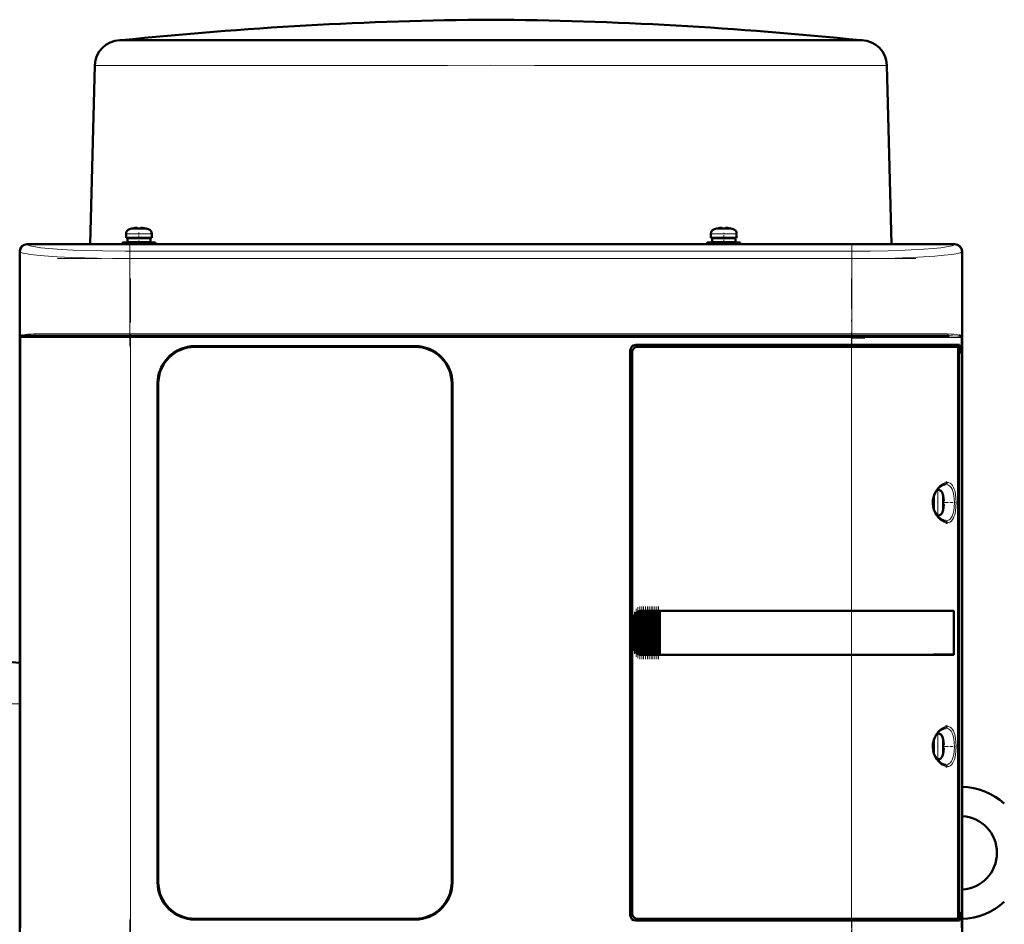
# Model space of a CAD drawing. Extents: x -1595 to 1972, y -1674 to 620.
# Tile 42 of 55: x 183 to 452, y 374 to 620. Entities that reach past the tile are written whole.
import ezdxf

# ---------------------------------------------------------------- set-up
doc = ezdxf.new("R2010")
doc.units = 0
doc.linetypes.add('DASHDOT', pattern=[18.5, 12, -3, 0.5, -3])

msp = doc.modelspace()

# ---------------------------------------------------------------- linework, layer by layer
at = {"color": 7, "lineweight": 50}
for p, q in [((210.56, 614.65), (210.35, 614.64)), ((210.81, 614.67), (210.56, 614.65)), ((210.81, 614.67), (311.56, 614.67)), ((210.81, 614.64), (229.2, 614.64)), ((229.2, 614.64), (236.84, 614.64)), ((236.84, 614.64), (300, 614.64)), ((311.56, 614.67), (359.86, 614.67)), ((323.11, 614.64), (393.92, 614.64)), ((359.86, 614.67), (412.3, 614.67)), ((393.92, 614.64), (399.18, 614.64)), ((399.18, 614.64), (412.31, 614.64)), ((412.3, 614.67), (412.55, 614.65)), ((412.55, 614.65), (412.76, 614.64)), ((203.56, 607.83), (202.28, 559.05)), ((419.55, 607.83), (420.83, 559.05)), ((212.07, 560.78), (212.07, 561.91)), ((213.65, 563.3), (213.64, 563.32)), ((214.63, 563.46), (214.8, 563.48)), ((215.07, 563.46), (215.07, 563.3)), ((216.07, 563.46), (216.07, 563.3)), ((217.5, 563.32), (217.49, 563.3)), ((219.07, 561.91), (219.07, 560.78)), ((371.57, 561.91), (371.57, 560.78)), ((373.14, 563.32), (373.15, 563.3)), ((374.57, 563.46), (374.57, 563.3)), ((375.57, 563.46), (375.57, 563.3)), ((376.99, 563.3), (377, 563.32)), ((378.57, 560.78), (378.57, 561.91)), ((185.07, 559.05), (190.86, 559.05)), ((438.04, 559.02), (185.09, 559.02)), ((190.86, 559.05), (190.87, 559.02)), ((190.86, 559.04), (195.27, 559.04)), ((195.26, 559.02), (195.27, 559.05)), ((195.27, 559.05), (314.86, 559.05)), ((215.57, 559.48), (211.07, 559.48)), ((211.07, 559.05), (211.07, 559.48)), ((212.07, 560.78), (215.57, 560.78)), ((215.57, 560.68), (212.42, 560.68)), ((212.42, 560.68), (212.42, 559.58)), ((215.57, 559.58), (212.42, 559.58)), ((213.57, 560.68), (213.57, 560.78)), ((213.57, 559.48), (213.57, 559.58)), ((219.07, 560.78), (215.57, 560.78)), ((215.57, 560.68), (218.72, 560.68)), ((215.57, 559.58), (218.72, 559.58)), ((215.57, 559.48), (220.07, 559.48)), ((217.57, 560.68), (217.57, 560.78)), ((217.57, 559.48), (217.57, 559.58)), ((218.72, 560.68), (218.72, 559.58)), ((220.07, 559.48), (220.07, 559.05)), ((314.86, 559.05), (314.87, 559.02)), ((314.86, 559.04), (319.27, 559.04)), ((319.26, 559.02), (319.27, 559.05)), ((319.27, 559.05), (427.86, 559.05)), ((370.57, 559.48), (375.07, 559.48)), ((370.57, 559.48), (370.57, 559.05)), ((371.57, 560.78), (375.07, 560.78)), ((371.92, 560.68), (375.07, 560.68)), ((371.92, 559.58), (371.92, 560.68)), ((375.07, 559.58), (371.92, 559.58)), ((373.07, 560.78), (373.07, 560.68)), ((373.07, 559.58), (373.07, 559.48)), ((375.07, 560.78), (378.57, 560.78)), ((378.22, 560.68), (375.07, 560.68)), ((378.22, 559.58), (375.07, 559.58)), ((379.57, 559.48), (375.07, 559.48)), ((377.07, 560.78), (377.07, 560.68)), ((377.07, 559.58), (377.07, 559.48)), ((378.22, 559.58), (378.22, 560.68)), ((379.57, 559.05), (379.57, 559.48)), ((427.86, 559.05), (427.87, 559.02)), ((427.86, 559.04), (432.27, 559.04)), ((432.26, 559.02), (432.27, 559.05)), ((432.27, 559.05), (438.07, 559.05)), ((183.07, 549.25), (183.07, 557.05)), ((183.09, 557.03), (183.09, 349.07)), ((440.04, 349.07), (440.04, 557.03)), ((440.07, 557.05), (440.07, 549.25)), ((183.07, 544.85), (183.07, 549.25)), ((183.09, 549.25), (183.07, 549.25)), ((440.07, 549.25), (440.04, 549.25)), ((440.06, 549.25), (440.06, 544.85)), ((183.07, 457.25), (183.07, 544.85)), ((183.07, 544.85), (183.09, 544.85)), ((440.04, 544.85), (440.07, 544.85)), ((440.07, 544.85), (440.07, 457.25)), ((213.28, 534.05), (186.61, 534.05)), ((409.85, 534.05), (213.28, 534.05)), ((429.95, 534.05), (409.85, 534.05)), ((410.03, 533.55), (413.57, 533.55)), ((436.53, 534.05), (429.95, 534.05)), ((439.62, 534.05), (439.68, 534.03)), ((439.73, 533.77), (439.68, 533.8)), ((439.73, 533.76), (439.69, 533.79)), ((230.87, 531.25), (290.87, 531.25)), ((290.87, 531.05), (230.87, 531.05)), ((349.57, 376.05), (349.57, 530.05)), ((350.07, 529.55), (350.07, 376.55)), ((351.07, 531.55), (409.85, 531.55)), ((409.85, 531.05), (351.56, 531.05)), ((439.34, 531.55), (409.85, 531.55)), ((409.85, 531.05), (438.78, 531.05)), ((439.04, 531.05), (438.79, 531.05)), ((439.04, 531.05), (438.86, 531)), ((439.02, 376.02), (439.02, 530.08)), ((439.02, 529.25), (439.34, 529.25)), ((439.02, 529.21), (439.14, 529.21)), ((439.04, 531.55), (439.04, 531.05)), ((439.34, 529.25), (439.14, 529.21)), ((439.14, 529.21), (439.14, 376.88)), ((439.34, 529.25), (439.34, 531.55)), ((220.67, 385.05), (220.67, 521.05)), ((220.87, 521.05), (220.87, 385.05)), ((300.87, 385.05), (300.87, 521.05)), ((301.07, 521.05), (301.07, 385.05)), ((433.25, 492.05), (433.46, 492.05)), ((432.23, 488.55), (432.23, 490.01)), ((432.33, 488.55), (432.33, 490.34)), ((434.86, 490.47), (434.88, 490.48)), ((435.01, 489.05), (434.86, 489.05)), ((432.23, 488.55), (432.23, 487.09)), ((432.33, 488.55), (432.33, 486.76)), ((435.01, 488.05), (434.86, 488.05)), ((434.88, 486.62), (434.86, 486.63)), ((433.46, 485.05), (433.25, 485.05)), ((183.07, 452.85), (183.07, 457.25)), ((183.09, 457.25), (183.07, 457.25)), ((350.57, 449.05), (350.57, 457.05)), ((350.94, 447.96), (350.94, 458.14)), ((351.08, 458.31), (351.23, 458.48)), ((351.45, 447.42), (351.45, 458.67)), ((351.59, 458.75), (351.74, 458.84)), ((351.96, 447.16), (351.96, 458.94)), ((352.1, 458.98), (352.25, 459.01)), ((352.47, 459.04), (352.61, 459.05)), ((352.47, 447.05), (352.47, 459.04)), ((352.64, 459.05), (352.57, 459.05)), ((352.64, 459.05), (352.61, 459.05)), ((352.64, 459.05), (352.76, 459.05)), ((352.98, 459.05), (352.76, 459.05)), ((352.98, 447.05), (352.98, 459.05)), ((353.12, 459.05), (352.98, 459.05)), ((353.12, 459.05), (353.19, 459.05)), ((353.19, 459.05), (353.27, 459.05)), ((353.49, 459.05), (353.27, 459.05)), ((353.49, 447.05), (353.49, 459.05)), ((353.63, 459.05), (353.49, 459.05)), ((353.63, 459.05), (353.7, 459.05)), ((353.7, 459.05), (353.78, 459.05)), ((354, 459.05), (353.78, 459.05)), ((354, 447.05), (354, 459.05)), ((354.14, 459.05), (354, 459.05)), ((354.14, 459.05), (354.21, 459.05)), ((354.21, 459.05), (354.29, 459.05)), ((354.51, 459.05), (354.29, 459.05)), ((354.51, 447.05), (354.51, 459.05)), ((354.65, 459.05), (354.51, 459.05)), ((354.65, 459.05), (354.72, 459.05)), ((354.72, 459.05), (354.8, 459.05)), ((355.02, 459.05), (354.8, 459.05)), ((355.02, 447.05), (355.02, 459.05)), ((355.16, 459.05), (355.02, 459.05)), ((355.16, 459.05), (355.23, 459.05)), ((355.23, 459.05), (355.31, 459.05)), ((355.53, 459.05), (355.31, 459.05)), ((355.53, 447.05), (355.53, 459.05)), ((355.67, 459.05), (355.53, 459.05)), ((355.67, 459.05), (355.74, 459.05)), ((355.74, 459.05), (355.82, 459.05)), ((356.04, 459.05), (355.82, 459.05)), ((356.04, 447.05), (356.04, 459.05)), ((356.18, 459.05), (356.04, 459.05)), ((356.18, 459.05), (356.25, 459.05)), ((356.25, 459.05), (356.33, 459.05)), ((356.55, 459.05), (356.33, 459.05)), ((356.55, 447.05), (356.55, 459.05)), ((356.69, 459.05), (356.55, 459.05)), ((356.69, 459.05), (356.76, 459.05)), ((356.76, 459.05), (356.84, 459.05)), ((357.06, 459.05), (356.84, 459.05)), ((357.06, 447.05), (357.06, 459.05)), ((357.19, 459.05), (357.06, 459.05)), ((357.19, 459.05), (357.27, 459.05)), ((357.27, 459.05), (357.35, 459.05)), ((357.52, 459.05), (357.35, 459.05)), ((357.52, 459.05), (357.52, 447.05)), ((357.57, 459.05), (357.52, 459.05)), ((357.57, 459.05), (409.85, 459.05)), ((357.59, 459.02), (357.57, 459.05)), ((357.59, 459.02), (409.85, 459.02)), ((357.59, 447.07), (357.59, 459.02)), ((357.59, 459.02), (409.85, 459.02)), ((437.83, 459.05), (409.85, 459.05)), ((411.61, 459.02), (409.9, 459.02)), ((412.53, 459.02), (411.94, 459.02)), ((412.6, 459.02), (412.53, 459.02)), ((415.59, 459.02), (415.51, 459.02)), ((421.37, 459.02), (415.59, 459.02)), ((437.83, 459.05), (437.53, 458.98)), ((437.79, 447.12), (437.79, 458.98)), ((437.83, 459.05), (437.83, 447.05)), ((440.07, 457.25), (440.04, 457.25)), ((440.06, 457.25), (440.06, 452.85)), ((183.07, 361.25), (183.07, 452.85)), ((183.07, 452.85), (183.09, 452.85)), ((440.04, 452.85), (440.07, 452.85)), ((440.07, 452.85), (440.07, 361.25)), ((351.23, 447.62), (351.08, 447.79)), ((351.74, 447.26), (351.59, 447.34)), ((352.25, 447.09), (352.1, 447.12)), ((352.61, 447.05), (352.47, 447.05)), ((352.64, 447.05), (352.57, 447.05)), ((352.61, 447.05), (352.64, 447.05)), ((352.64, 447.05), (352.76, 447.05)), ((352.98, 447.05), (352.76, 447.05)), ((353.12, 447.05), (352.98, 447.05)), ((353.12, 447.05), (353.19, 447.05)), ((353.19, 447.05), (353.27, 447.05)), ((353.49, 447.05), (353.27, 447.05)), ((353.63, 447.05), (353.49, 447.05)), ((353.63, 447.05), (353.7, 447.05)), ((353.7, 447.05), (353.78, 447.05)), ((354, 447.05), (353.78, 447.05)), ((354.14, 447.05), (354, 447.05)), ((354.14, 447.05), (354.21, 447.05)), ((354.21, 447.05), (354.29, 447.05)), ((354.51, 447.05), (354.29, 447.05)), ((354.65, 447.05), (354.51, 447.05)), ((354.65, 447.05), (354.72, 447.05)), ((354.72, 447.05), (354.8, 447.05)), ((355.02, 447.05), (354.8, 447.05)), ((355.16, 447.05), (355.02, 447.05)), ((355.16, 447.05), (355.23, 447.05)), ((355.23, 447.05), (355.31, 447.05)), ((355.53, 447.05), (355.31, 447.05)), ((355.67, 447.05), (355.53, 447.05)), ((355.67, 447.05), (355.74, 447.05)), ((355.74, 447.05), (355.82, 447.05)), ((356.04, 447.05), (355.82, 447.05)), ((356.18, 447.05), (356.04, 447.05)), ((356.18, 447.05), (356.25, 447.05)), ((356.25, 447.05), (356.33, 447.05)), ((356.55, 447.05), (356.33, 447.05)), ((356.69, 447.05), (356.55, 447.05)), ((356.69, 447.05), (356.76, 447.05)), ((356.76, 447.05), (356.84, 447.05)), ((357.06, 447.05), (356.84, 447.05)), ((357.19, 447.05), (357.06, 447.05)), ((357.19, 447.05), (357.27, 447.05)), ((357.27, 447.05), (357.35, 447.05)), ((357.52, 447.05), (357.35, 447.05)), ((357.52, 447.05), (357.57, 447.05)), ((357.57, 447.05), (357.59, 447.07)), ((409.85, 447.05), (357.57, 447.05)), ((357.59, 447.07), (409.85, 447.07)), ((437.83, 447.05), (409.85, 447.05)), ((412.36, 447.07), (412.53, 447.07)), ((415.29, 447.07), (415.59, 447.07)), ((415.59, 447.07), (416.32, 447.07)), ((418.48, 447.07), (421.37, 447.08)), ((421.37, 447.08), (421.69, 447.08)), ((437.83, 447.05), (437.53, 447.11)), ((433.25, 425.55), (433.46, 425.55)), ((432.23, 422.05), (432.23, 423.51)), ((432.23, 422.05), (432.23, 420.59)), ((432.33, 423.84), (432.33, 422.05)), ((432.33, 420.26), (432.33, 422.05)), ((434.86, 423.97), (434.88, 423.98)), ((435.01, 422.55), (434.86, 422.55)), ((435.01, 421.55), (434.86, 421.55)), ((434.88, 420.12), (434.86, 420.13)), ((433.46, 418.55), (433.25, 418.55)), ((439.02, 376.88), (439.14, 376.88)), ((439.34, 376.85), (439.02, 376.85)), ((439.14, 376.88), (439.34, 376.85)), ((439.34, 374.55), (439.34, 376.85)), ((230.87, 375.05), (290.87, 375.05)), ((290.87, 374.85), (230.87, 374.85)), ((409.85, 374.55), (351.07, 374.55)), ((351.56, 375.05), (409.85, 375.05)), ((438.78, 375.05), (409.85, 375.05)), ((409.85, 374.55), (439.34, 374.55)), ((438.79, 375.05), (439.04, 375.05)), ((438.86, 375.09), (439.04, 375.05)), ((439.04, 375.05), (439.04, 374.55))]:
    msp.add_line(p, q, dxfattribs=at)
at = {"color": 7, "lineweight": 18}
for p, q in [((210.81, 614.64), (210.35, 614.64)), ((321.39, 614.65), (210.56, 614.65)), ((359.98, 614.65), (321.39, 614.65)), ((323.11, 614.64), (321.43, 614.64)), ((412.55, 614.65), (359.98, 614.65)), ((412.76, 614.64), (412.31, 614.64)), ((203.81, 607.82), (224.25, 607.82)), ((224.25, 607.82), (299.7, 607.82)), ((323.41, 607.82), (398.87, 607.82)), ((398.87, 607.82), (419.3, 607.82)), ((215.54, 561.91), (212.07, 561.91)), ((213, 563.15), (215.55, 563.15)), ((215.54, 561.91), (215.57, 561.91)), ((215.55, 563.15), (215.57, 563.15)), ((215.57, 563.15), (218.14, 563.15)), ((215.57, 561.91), (219.07, 561.91)), ((375.07, 561.91), (371.57, 561.91)), ((375.07, 563.15), (372.5, 563.15)), ((375.09, 563.15), (375.07, 563.15)), ((375.1, 561.91), (375.07, 561.91)), ((377.64, 563.15), (375.09, 563.15)), ((378.57, 561.91), (375.1, 561.91)), ((185.09, 559.02), (185.17, 558.94)), ((437.96, 558.94), (438.04, 559.02)), ((183.18, 556.94), (183.09, 557.03)), ((183.18, 556.94), (183.18, 533.55)), ((410.03, 557.12), (213.1, 557.12)), ((213.1, 555.12), (213.1, 557.12)), ((410.03, 557.12), (410.03, 555.12)), ((440.04, 557.03), (439.95, 556.94)), ((439.95, 533.55), (439.95, 556.94)), ((213.1, 534.55), (213.1, 555.12)), ((410.03, 555.12), (213.1, 555.12)), ((410.03, 555.12), (410.03, 534.55)), ((213.1, 534.55), (187.04, 534.55)), ((213.1, 534.55), (410.03, 534.55)), ((213.1, 534.55), (213.1, 534.05)), ((430.47, 534.55), (410.03, 534.55)), ((410.03, 534.05), (410.03, 534.55)), ((436.09, 534.55), (430.47, 534.55)), ((183.18, 533.55), (183.35, 533.55)), ((183.35, 372.55), (183.35, 533.55)), ((183.35, 533.55), (213.28, 533.55)), ((183.45, 533.8), (183.4, 533.77)), ((213.28, 534.05), (213.28, 533.55)), ((409.85, 533.55), (213.28, 533.55)), ((213.28, 533.55), (213.28, 372.55)), ((409.85, 534.05), (409.85, 533.55)), ((409.85, 531.55), (409.85, 533.55)), ((409.85, 533.55), (430.29, 533.55)), ((430.29, 533.55), (439.78, 533.55)), ((439.95, 533.55), (439.78, 533.55)), ((439.78, 372.55), (439.78, 533.55)), ((295.07, 530.33), (295.07, 530.34)), ((409.85, 531.05), (409.85, 531.55)), ((409.85, 459.05), (409.85, 531.05)), ((433.46, 492.05), (433.46, 488.58)), ((434.71, 491.12), (434.71, 488.57)), ((433.46, 488.58), (433.46, 488.55)), ((433.46, 485.05), (433.46, 488.55)), ((434.71, 488.57), (434.71, 488.55)), ((434.71, 488.55), (434.71, 485.98)), ((350.57, 457.05), (350.62, 457.05)), ((350.62, 457.05), (350.62, 449.05)), ((350.79, 448.25), (350.79, 457.84)), ((351.08, 458.31), (351.08, 447.79)), ((351.23, 447.62), (351.23, 458.48)), ((351.59, 447.34), (351.59, 458.75)), ((351.74, 458.84), (351.74, 447.26)), ((352.1, 447.12), (352.1, 458.98)), ((352.25, 459.01), (352.25, 447.09)), ((352.61, 459.05), (352.61, 447.05)), ((352.76, 447.05), (352.76, 459.05)), ((353.12, 459.05), (353.12, 447.05)), ((353.27, 459.05), (353.27, 447.05)), ((353.63, 459.05), (353.63, 447.05)), ((353.78, 459.05), (353.78, 447.05)), ((354.14, 459.05), (354.14, 447.05)), ((354.29, 459.05), (354.29, 447.05)), ((354.65, 459.05), (354.65, 447.05)), ((354.8, 447.05), (354.8, 459.05)), ((355.16, 459.05), (355.16, 447.05)), ((355.31, 459.05), (355.31, 447.05)), ((355.67, 459.05), (355.67, 447.05)), ((355.82, 459.05), (355.82, 447.05)), ((356.18, 459.05), (356.18, 447.05)), ((356.33, 447.05), (356.33, 459.05)), ((356.69, 459.05), (356.69, 447.05)), ((356.84, 459.05), (356.84, 447.05)), ((357.19, 447.05), (357.19, 459.05)), ((357.35, 459.05), (357.35, 447.05)), ((409.85, 459.02), (409.85, 459.05)), ((409.85, 459.02), (409.85, 447.07)), ((350.62, 449.05), (350.57, 449.05)), ((409.85, 447.05), (409.85, 447.07)), ((409.85, 375.05), (409.85, 447.05)), ((183.07, 433.64), (151.57, 433.64)), ((433.46, 425.55), (433.46, 422.08)), ((434.71, 424.62), (434.71, 422.07)), ((433.46, 422.08), (433.46, 422.05)), ((433.46, 418.55), (433.46, 422.05)), ((434.71, 422.07), (434.71, 422.05)), ((434.71, 422.05), (434.71, 419.48)), ((409.85, 374.55), (409.85, 375.05)), ((409.85, 372.55), (409.85, 374.55))]:
    msp.add_line(p, q, dxfattribs=at)
at = {"color": 7, "linetype": 'DASHDOT', "lineweight": 18, "ltscale": 0.000839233}
msp.add_line((311.56, 614.67), (311.56, 614.64), dxfattribs=at)
at = {"color": 7, "linetype": 'DASHDOT', "lineweight": 18, "ltscale": 0.000942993}
msp.add_line((214.57, 563.45), (214.57, 563.49), dxfattribs=at)
at = {"color": 7, "linetype": 'DASHDOT', "lineweight": 18, "ltscale": 0.085722}
msp.add_line((215.57, 558.76), (215.57, 562.19), dxfattribs=at)
at = {"color": 7, "linetype": 'DASHDOT', "lineweight": 18, "ltscale": 0.000744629}
msp.add_line((216.57, 563.45), (216.57, 563.48), dxfattribs=at)
at = {"color": 7, "linetype": 'DASHDOT', "lineweight": 18, "ltscale": 0.000761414}
msp.add_line((374.07, 563.48), (374.07, 563.45), dxfattribs=at)
at = {"color": 7, "linetype": 'DASHDOT', "lineweight": 18, "ltscale": 0.072885}
msp.add_line((375.07, 559.23), (375.07, 562.15), dxfattribs=at)
at = {"color": 7, "linetype": 'DASHDOT', "lineweight": 18, "ltscale": 0.000958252}
msp.add_line((376.07, 563.49), (376.07, 563.45), dxfattribs=at)
at = {"color": 7, "linetype": 'DASHDOT', "lineweight": 18}
for p, q in [((213.1, 559.28), (213.1, 531.21)), ((410.03, 559.28), (410.03, 531.21)), ((193.41, 555.12), (429.72, 555.12)), ((213.28, 549.65), (213.28, 356.45)), ((409.85, 356.45), (409.85, 549.65)), ((429.72, 534.55), (193.41, 534.55)), ((429.51, 533.55), (193.62, 533.55)), ((213.1, 374.89), (213.1, 346.81)), ((410.03, 374.89), (410.03, 346.82))]:
    msp.add_line(p, q, dxfattribs=at)
at = {"color": 7, "linetype": 'DASHDOT', "lineweight": 18, "ltscale": 0.000366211}
msp.add_line((295.07, 530.33), (295.07, 530.34), dxfattribs=at)
at = {"color": 7, "linetype": 'DASHDOT', "lineweight": 18, "ltscale": 0.000941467}
for p, q in [((435.01, 489.55), (435.05, 489.55)), ((435.01, 423.05), (435.05, 423.05))]:
    msp.add_line(p, q, dxfattribs=at)
at = {"color": 7, "linetype": 'DASHDOT', "lineweight": 18, "ltscale": 0.008936}
for p, q in [((432.01, 488.55), (432.36, 488.55)), ((432.01, 422.05), (432.36, 422.05))]:
    msp.add_line(p, q, dxfattribs=at)
at = {"color": 7, "linetype": 'DASHDOT', "lineweight": 18, "ltscale": 0.006442}
for p, q in [((433.49, 488.55), (433.23, 488.55)), ((433.49, 422.05), (433.23, 422.05))]:
    msp.add_line(p, q, dxfattribs=at)
at = {"color": 7, "linetype": 'DASHDOT', "lineweight": 18, "ltscale": 0.000793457}
for p, q in [((435.01, 487.55), (435.04, 487.55)), ((435.01, 421.05), (435.04, 421.05))]:
    msp.add_line(p, q, dxfattribs=at)
at = {"color": 7, "linetype": 'DASHDOT', "lineweight": 18, "ltscale": 0.072147}
for p, q in [((435.3, 488.55), (438.19, 488.55)), ((435.3, 422.05), (438.19, 422.05))]:
    msp.add_line(p, q, dxfattribs=at)
at = {"color": 7, "linetype": 'DASHDOT', "lineweight": 18, "ltscale": 0.325664}
msp.add_line((351.16, 446.53), (351.16, 459.56), dxfattribs=at)
at = {"color": 7, "linetype": 'DASHDOT', "lineweight": 18, "ltscale": 0.347389}
msp.add_line((351.67, 446.1), (351.67, 460), dxfattribs=at)
at = {"color": 7, "linetype": 'DASHDOT', "lineweight": 18, "ltscale": 0.357764}
msp.add_line((352.18, 445.89), (352.18, 460.2), dxfattribs=at)
at = {"color": 7, "linetype": 'DASHDOT', "lineweight": 18, "ltscale": 0.359999}
for p, q in [((352.69, 445.85), (352.69, 460.25)), ((353.2, 445.85), (353.2, 460.25)), ((353.71, 445.85), (353.71, 460.25)), ((354.22, 445.85), (354.22, 460.25)), ((354.73, 445.85), (354.73, 460.25)), ((355.24, 445.85), (355.24, 460.25)), ((355.75, 445.85), (355.75, 460.25)), ((356.26, 445.85), (356.26, 460.25)), ((356.77, 445.85), (356.77, 460.25)), ((357.27, 445.85), (357.27, 460.25))]:
    msp.add_line(p, q, dxfattribs=at)
at = {"color": 7, "linetype": 'DASHDOT', "lineweight": 18, "ltscale": 0.287631}
msp.add_line((350.72, 447.3), (350.72, 458.8), dxfattribs=at)
at = {"color": 7, "lineweight": 18}
for points in [[(323.41, 607.82), (311.56, 607.83), (299.7, 607.82)], [(185.17, 558.94), (185.46, 558.76), (185.82, 558.63), (186.32, 558.5), (187.4, 558.3), (188.85, 558.09), (190.98, 557.87), (194.51, 557.61), (197.55, 557.45), (200.87, 557.31), (205.63, 557.19), (211.86, 557.12), (213.1, 557.12)], [(410.03, 557.12), (415.03, 557.15), (419.92, 557.24), (424.49, 557.4), (429.55, 557.67), (432.15, 557.87), (434.28, 558.09), (435.74, 558.3), (436.82, 558.5), (437.32, 558.63), (437.67, 558.76), (437.96, 558.94)], [(213.1, 555.12), (208.61, 555.14), (204.19, 555.21), (197.32, 555.41), (193.32, 555.61), (189.77, 555.85), (187.76, 556.03), (186.05, 556.23), (185.06, 556.38), (184.26, 556.54), (183.76, 556.67), (183.4, 556.81), (183.18, 556.94)], [(439.95, 556.94), (439.78, 556.83), (439.52, 556.72), (439.15, 556.61), (438.34, 556.43), (437.29, 556.26), (435.18, 556.01), (432.61, 555.79), (427.95, 555.51), (421.68, 555.27), (417.48, 555.18), (410.03, 555.12)], [(184.62, 534.43), (185.31, 534.5), (186.12, 534.54), (187.04, 534.55)], [(436.09, 534.55), (437.01, 534.54), (437.82, 534.5), (438.52, 534.43)], [(439.68, 533.8), (439.47, 533.88), (439.29, 533.92), (438.86, 533.98), (437.45, 534.04), (436.53, 534.05)], [(435.98, 494.05), (436.39, 494), (436.78, 493.84), (437.14, 493.57), (437.46, 493.19), (437.74, 492.68)], [(433.52, 484.41), (433.07, 484.97), (432.7, 485.56), (432.49, 485.97), (432.16, 486.81), (431.97, 487.68), (431.9, 488.55), (431.97, 489.43), (432.1, 490.08), (432.31, 490.72), (432.71, 491.55), (432.95, 491.95), (433.52, 492.69)], [(433.52, 492.69), (434.07, 493.22), (434.7, 493.66), (435.27, 493.92), (435.62, 494.02)], [(435.54, 493.55), (435.98, 493.49), (436.38, 493.33), (436.73, 493.07), (437.05, 492.69), (437.33, 492.2)], [(437.33, 492.2), (437.61, 491.42), (437.8, 490.52), (437.91, 489.59), (437.95, 488.55)], [(437.74, 492.68), (437.9, 492.27), (438.04, 491.83), (438.25, 490.85), (438.38, 489.72), (438.42, 488.55)], [(437.95, 488.55), (437.88, 487.22), (437.77, 486.38), (437.61, 485.7), (437.44, 485.18), (437.33, 484.9)], [(438.42, 488.55), (438.38, 487.37), (438.25, 486.24), (438.04, 485.27), (437.91, 484.82), (437.74, 484.42)], [(435.62, 483.08), (435.03, 483.27), (434.48, 483.57), (434.07, 483.88), (433.52, 484.41)], [(437.33, 484.9), (437.16, 484.58), (436.98, 484.3), (436.77, 484.07), (436.55, 483.88), (436.17, 483.67), (435.76, 483.56), (435.54, 483.55)], [(437.74, 484.42), (437.47, 483.92), (437.14, 483.53), (436.77, 483.25), (436.48, 483.13), (436.18, 483.06), (435.98, 483.05)], [(433.52, 426.19), (434.07, 426.72), (434.7, 427.16), (435.27, 427.42), (435.62, 427.52)], [(435.54, 427.05), (435.98, 426.99), (436.38, 426.83), (436.73, 426.57), (437.05, 426.19), (437.33, 425.7)], [(435.98, 427.55), (436.39, 427.5), (436.78, 427.34), (437.14, 427.07), (437.46, 426.69), (437.74, 426.18)], [(433.52, 417.91), (433.07, 418.47), (432.7, 419.06), (432.49, 419.47), (432.16, 420.31), (431.97, 421.18), (431.9, 422.05), (431.97, 422.93), (432.1, 423.58), (432.31, 424.22), (432.71, 425.05), (432.95, 425.45), (433.52, 426.19)], [(437.33, 425.7), (437.61, 424.92), (437.8, 424.02), (437.91, 423.09), (437.95, 422.05)], [(437.74, 426.18), (437.9, 425.77), (438.04, 425.33), (438.25, 424.35), (438.38, 423.22), (438.42, 422.05)], [(437.95, 422.05), (437.88, 420.72), (437.77, 419.88), (437.61, 419.2), (437.44, 418.68), (437.33, 418.4)], [(438.42, 422.05), (438.38, 420.87), (438.25, 419.74), (438.04, 418.77), (437.91, 418.32), (437.74, 417.92)], [(435.62, 416.58), (435.03, 416.77), (434.48, 417.07), (434.07, 417.38), (433.52, 417.91)], [(437.33, 418.4), (437.16, 418.08), (436.98, 417.8), (436.77, 417.57), (436.55, 417.38), (436.17, 417.17), (435.76, 417.06), (435.54, 417.05)], [(437.74, 417.92), (437.47, 417.42), (437.14, 417.03), (436.77, 416.75), (436.48, 416.63), (436.18, 416.56), (435.98, 416.55)]]:
    msp.add_lwpolyline(points, dxfattribs=at)
at = {"color": 7, "lineweight": 50}
for points in [[(214.57, 563.46), (214.9, 563.48), (215.02, 563.48), (215.05, 563.47), (215.06, 563.46), (215.07, 563.46), (215.07, 563.46), (215.07, 563.46)], [(215.02, 563.48), (215.06, 563.47), (215.07, 563.46), (215.07, 563.46), (215.07, 563.46), (215.07, 563.46)], [(216.57, 563.46), (216.38, 563.47), (216.14, 563.48), (216.09, 563.47), (216.08, 563.46), (216.07, 563.46), (216.07, 563.46), (216.07, 563.46)], [(374.07, 563.46), (374.26, 563.47), (374.5, 563.48), (374.55, 563.47), (374.56, 563.46), (374.57, 563.46), (374.57, 563.46), (374.57, 563.46)], [(374.52, 563.47), (374.55, 563.47), (374.56, 563.46), (374.57, 563.46), (374.57, 563.46)], [(376.07, 563.46), (375.74, 563.48), (375.62, 563.48), (375.59, 563.47), (375.58, 563.46), (375.57, 563.46), (375.57, 563.46), (375.57, 563.46)], [(186.61, 534.05), (185.54, 534.04), (184.66, 534.01), (183.99, 533.94), (183.59, 533.86), (183.45, 533.8)], [(220.67, 521.05), (220.74, 522.22), (220.94, 523.37), (221.28, 524.49), (221.73, 525.57), (222.04, 526.14), (222.37, 526.69), (222.88, 527.39), (223.44, 528.04), (224.05, 528.64), (224.98, 529.37), (225.98, 529.99), (227.04, 530.49), (228.15, 530.87), (229.05, 531.08), (229.95, 531.21), (230.87, 531.25)], [(301.07, 521.05), (301, 522.22), (300.79, 523.37), (300.45, 524.49), (300, 525.57), (299.69, 526.14), (299.36, 526.69), (298.85, 527.39), (298.29, 528.04), (297.68, 528.64), (296.75, 529.37), (295.75, 529.99), (294.69, 530.49), (293.58, 530.87), (292.68, 531.08), (291.78, 531.21), (290.87, 531.25)], [(439.02, 530.08), (439, 530.52), (438.93, 530.87), (438.87, 530.99), (438.84, 531.02), (438.79, 531.05), (438.78, 531.05)], [(435.62, 494.02), (435.87, 494.05), (435.98, 494.05)], [(433.18, 485.13), (432.73, 485.85), (432.36, 486.67), (432.15, 487.43), (432.04, 488.35), (432.07, 489.15), (432.23, 489.98), (432.53, 490.83), (432.99, 491.68), (433.18, 491.96)], [(433.18, 491.96), (433.74, 492.61), (434.3, 493.08), (434.85, 493.39), (435.29, 493.53), (435.54, 493.55)], [(435.01, 489.55), (435.04, 489.22), (435.03, 489.1), (435.03, 489.06), (435.02, 489.05), (435.02, 489.05), (435.02, 489.05), (435.01, 489.05)], [(435.04, 489.26), (435.03, 489.08), (435.03, 489.06), (435.02, 489.05), (435.02, 489.05), (435.02, 489.05), (435.01, 489.05)], [(435.04, 487.83), (435.04, 487.98), (435.03, 488.03), (435.02, 488.04), (435.02, 488.05), (435.02, 488.05), (435.01, 488.05)], [(435.01, 487.55), (435.03, 487.74), (435.04, 487.98), (435.03, 488.03), (435.02, 488.04), (435.02, 488.05), (435.02, 488.05), (435.01, 488.05)], [(435.54, 483.55), (435.11, 483.62), (434.63, 483.82), (434.07, 484.19), (433.52, 484.72), (433.18, 485.13)], [(435.98, 483.05), (435.66, 483.07), (435.62, 483.08)], [(437.79, 458.98), (433.2, 459.01), (409.85, 459.02)], [(409.85, 447.07), (432.28, 447.09), (437.79, 447.12)], [(433.18, 425.46), (433.74, 426.11), (434.3, 426.58), (434.85, 426.89), (435.29, 427.03), (435.54, 427.05)], [(435.62, 427.52), (435.87, 427.55), (435.98, 427.55)], [(433.18, 418.63), (432.73, 419.35), (432.36, 420.17), (432.15, 420.93), (432.04, 421.85), (432.07, 422.65), (432.23, 423.48), (432.53, 424.33), (432.99, 425.18), (433.18, 425.46)], [(435.01, 423.05), (435.04, 422.72), (435.03, 422.6), (435.03, 422.56), (435.02, 422.55), (435.02, 422.55), (435.02, 422.55), (435.01, 422.55)], [(435.04, 422.76), (435.03, 422.58), (435.03, 422.56), (435.02, 422.55), (435.02, 422.55), (435.02, 422.55), (435.01, 422.55)], [(435.04, 421.33), (435.04, 421.48), (435.03, 421.53), (435.02, 421.54), (435.02, 421.55), (435.02, 421.55), (435.01, 421.55)], [(435.01, 421.05), (435.03, 421.24), (435.04, 421.48), (435.03, 421.53), (435.02, 421.54), (435.02, 421.55), (435.02, 421.55), (435.01, 421.55)], [(435.54, 417.05), (435.11, 417.12), (434.63, 417.32), (434.07, 417.69), (433.52, 418.22), (433.18, 418.63)], [(435.98, 416.55), (435.66, 416.57), (435.62, 416.58)], [(230.87, 374.85), (229.7, 374.92), (228.54, 375.12), (227.42, 375.46), (226.35, 375.92), (225.78, 376.22), (225.23, 376.56), (224.53, 377.06), (223.87, 377.62), (223.27, 378.24), (222.54, 379.16), (221.92, 380.16), (221.42, 381.22), (221.04, 382.34), (220.83, 383.23), (220.71, 384.13), (220.67, 385.05)], [(301.07, 385.05), (301, 383.88), (300.79, 382.73), (300.45, 381.61), (300, 380.53), (299.69, 379.96), (299.36, 379.41), (298.85, 378.71), (298.29, 378.06), (297.68, 377.46), (296.75, 376.73), (295.75, 376.11), (294.69, 375.6), (293.58, 375.22), (292.68, 375.02), (291.78, 374.89), (290.87, 374.85)], [(438.78, 375.05), (438.82, 375.06), (438.85, 375.09), (438.91, 375.17), (438.99, 375.48), (439.02, 376.02)]]:
    msp.add_lwpolyline(points, dxfattribs=at)
for centre, radius, start, end in [((319.73, -435.58), 1055.88, 90.44367, 95.92084), ((303.38, -435.58), 1055.88, 84.07916, 89.55633), ((210.56, 607.65), 7, 91.6966, 178.5003), ((412.55, 607.65), 7, 1.4997, 88.3034), ((213.37, 561.91), 1.3, 106.6015, 180), ((215.57, 554.53), 9, 102.3778, 106.6015), ((215.57, 554.53), 8.99, 96.3893, 102.3497), ((215.57, 554.53), 8.99, 96.3893, 102.3497), ((215.57, 553.41), 9.9, 87.106, 92.8938), ((215.57, 553.42), 9.9, 87.1058, 92.8956), ((216.13, 559.68), 3.8, 83.4188, 87.715), ((215.57, 554.52), 8.99, 77.6508, 83.6103), ((215.57, 554.53), 8.99, 77.6503, 83.6107), ((215.57, 554.53), 9, 73.3984, 77.6222), ((217.77, 561.91), 1.3, 0, 73.3984), ((372.87, 561.91), 1.3, 106.6015, 180), ((375.07, 554.53), 9, 102.3778, 106.6015), ((375.07, 554.53), 8.99, 96.3893, 102.3497), ((375.07, 554.52), 8.99, 96.3897, 102.3492), ((374.51, 559.68), 3.8, 92.2845, 96.5812), ((375.07, 553.42), 9.9, 87.1058, 92.8956), ((375.07, 553.41), 9.9, 87.106, 92.8938), ((375.61, 559.44), 4.04, 83.5189, 86.8257), ((375.07, 554.53), 8.99, 77.6503, 83.6107), ((375.07, 554.53), 8.99, 77.6503, 83.6107), ((375.07, 554.53), 9, 73.3984, 77.6222), ((377.27, 561.91), 1.3, 0, 73.3984), ((185.07, 557.05), 2, 90.0019, 179.9981), ((183.02, 534.04), 0.492, 330.2782, 0.6469), ((184.22, 533.19), 1.12, 108.2603, 129.6068), ((438.9, 533.17), 1.14, 50.524, 71.3952), ((439.5, 533.87), 0.22, 34.3264, 55.7856), ((440.11, 534.04), 0.49, 178.9383, 209.4129), ((440.11, 534.04), 0.491, 178.4725, 210.1378), ((440.17, 533.98), 0.489, 174.524, 206.2763), ((440.17, 533.98), 0.485, 178.4725, 205.4495), ((230.87, 521.05), 10.2, 89.9997, 180.0003), ((230.87, 521.05), 10, 90, 180), ((290.87, 521.05), 10.2, 359.9997, 90.0003), ((290.87, 521.05), 10, 0, 90), ((351.07, 530.05), 1.5, 90, 180), ((433.46, 490.75), 1.3, 16.6015, 90), ((426.08, 488.55), 9, 12.3778, 16.6016), ((426.08, 488.55), 8.99, 6.3893, 12.3497), ((426.08, 488.55), 8.99, 6.3893, 12.3497), ((424.97, 488.55), 9.9, 357.106, 2.8938), ((424.98, 488.55), 9.9, 357.1058, 2.8956), ((426.08, 488.55), 9, 343.3984, 347.6222), ((426.08, 488.55), 8.99, 347.6508, 353.6103), ((426.08, 488.55), 8.99, 347.6503, 353.6107), ((433.46, 486.35), 1.3, 270, 343.3985), ((352.73, 457), 2.11, 167.8164, 178.6977), ((353.01, 456.94), 2.4, 157.7787, 167.7127), ((352.7, 457.08), 2.06, 148.9704, 158.2673), ((352.57, 456.92), 2.04, 136.9534, 143.1617), ((352.61, 457.18), 1.89, 127.9225, 136.7729), ((352.69, 456.68), 2.35, 118.0492, 122.0459), ((352.58, 457.28), 1.77, 110.7187, 118.3943), ((352.7, 456.5), 2.55, 103.6061, 106.9099), ((352.61, 457.34), 1.71, 94.6829, 101.9834), ((418.95, -7151.46), 7610.48, 89.911285, 89.981827), ((352.7, 449.09), 2.09, 181.2162, 192.2147), ((353.09, 449.19), 2.48, 192.5876, 202.176), ((352.7, 449.02), 2.06, 201.7327, 211.0296), ((352.57, 449.18), 2.04, 216.8383, 223.0466), ((352.61, 448.92), 1.89, 223.2271, 232.0775), ((352.69, 449.41), 2.35, 237.9541, 241.9508), ((352.58, 448.82), 1.77, 241.6057, 249.2813), ((352.7, 449.6), 2.55, 253.0901, 256.3939), ((352.61, 448.76), 1.71, 258.0166, 265.3171), ((151.68, 127.8), 318.64, 84.3467, 85.815), ((433.46, 424.25), 1.3, 16.6015, 90), ((426.08, 422.05), 9, 12.3778, 16.6016), ((426.08, 422.05), 8.99, 6.3893, 12.3497), ((426.08, 422.05), 8.99, 6.3893, 12.3497), ((424.97, 422.05), 9.9, 357.106, 2.8938), ((424.98, 422.05), 9.9, 357.1058, 2.8956), ((433.46, 419.85), 1.3, 270, 343.3985), ((426.08, 422.05), 9, 343.3984, 347.6222), ((426.08, 422.05), 8.99, 347.6508, 353.6103), ((426.08, 422.05), 8.99, 347.6503, 353.6107), ((439.56, 393.05), 18, 48.1538, 88.382), ((439.56, 393.05), 10, 272.9134, 87.0866), ((230.87, 385.05), 10.2, 179.9997, 270.0003), ((230.87, 385.05), 10, 180, 270), ((290.87, 385.05), 10, 270, 360), ((290.87, 385.05), 10.2, 269.9997, 0.0003), ((439.56, 393.05), 18, 271.618, 311.8462), ((351.07, 376.05), 1.5, 180, 270)]:
    msp.add_arc(centre, radius, start, end, dxfattribs=at)
at = {"color": 7, "lineweight": 18}
for centre, radius, start, end in [((311.27, -17720.39), 18335.03, 89.968249, 90.035212), ((203.81, 613.11), 5.28, 267.2593, 269.9968), ((419.3, 613.07), 5.24, 269.9866, 272.7471), ((185.18, 556.93), 2.01, 90.341, 179.659), ((185.08, 530.75), 3.7, 97.2626, 109.1432), ((186.5, 534.54), 0.541, 319.8755, 0.6368), ((436.63, 534.54), 0.538, 179.5454, 220.6147), ((438.07, 530.8), 3.65, 70.88, 82.9053), ((184.51, 533.03), 1.43, 137.7644, 158.739), ((184.11, 532.82), 1.19, 126.659, 141.9489), ((182.96, 533.98), 0.486, 334.3281, 1.2269), ((183.89, 533.6), 0.585, 130.7903, 138.8144), ((186.6, 534.45), 0.407, 270.9608, 320.191), ((436.54, 534.46), 0.416, 220.3259, 268.918), ((438.62, 533.03), 1.43, 21.2608, 42.2353), ((439.02, 532.82), 1.19, 38.0507, 53.3418), ((435.41, 494.05), 0.564, 339.2624, 0.1049), ((435.41, 483.05), 0.564, 359.8915, 20.7338), ((435.41, 427.55), 0.564, 339.2668, 0.1093), ((435.41, 416.55), 0.564, 359.8953, 20.7377)]:
    msp.add_arc(centre, radius, start, end, dxfattribs=at)
at = {"color": 7, "lineweight": 50}
for centre, major_axis, ratio, start_param, end_param in [((185.1, 557.02), (1.42, -1.42), 0.995146, 2.358627, 3.924558), ((438.03, 557.02), (1.42, 1.42), 0.995146, 5.50022, 7.06615), ((438.07, 557.05), (-1.41, 1.41), 0.999973, 3.927005, 5.497773), ((351.57, 529.55), (1.06, -1.06), 0.997265, 2.357564, 3.925621), ((351.57, 529.55), (1.06, -1.06), 0.997265, 2.357564, 3.925621), ((352.57, 457.05), (-2.01, 0), 0.996195, 4.712389, 6.283185), ((352.57, 449.05), (2.01, 0), 0.996195, 3.141593, 4.712389), ((351.57, 376.55), (1.06, 1.06), 0.997265, 2.357564, 3.925621), ((351.57, 376.55), (-1.06, -1.06), 0.997265, 5.499157, 7.067214)]:
    msp.add_ellipse(centre, major_axis=major_axis, ratio=ratio, start_param=start_param, end_param=end_param, dxfattribs=at)
at = {"color": 7, "lineweight": 18}
for centre, major_axis, ratio, start_param, end_param in [((437.96, 556.94), (1.41, -1.41), 0.995146, 0.787831, 2.353761), ((183.85, 533.55), (0, -0.5), 0.997564, 4.254214, 4.712389), ((439.28, 533.55), (0, 0.5), 0.997564, 4.712389, 5.170556), ((435.54, 494.05), (0, -0.5), 0.870878, 6.283066, 7.441147), ((435.54, 483.05), (0, -0.5), 0.870879, 1.983681, 3.141672), ((435.54, 427.55), (0, -0.5), 0.870879, 6.283058, 7.441106), ((435.54, 416.55), (0, -0.5), 0.870878, 1.983645, 3.141665)]:
    msp.add_ellipse(centre, major_axis=major_axis, ratio=ratio, start_param=start_param, end_param=end_param, dxfattribs=at)

doc.saveas('drawing.dxf')
